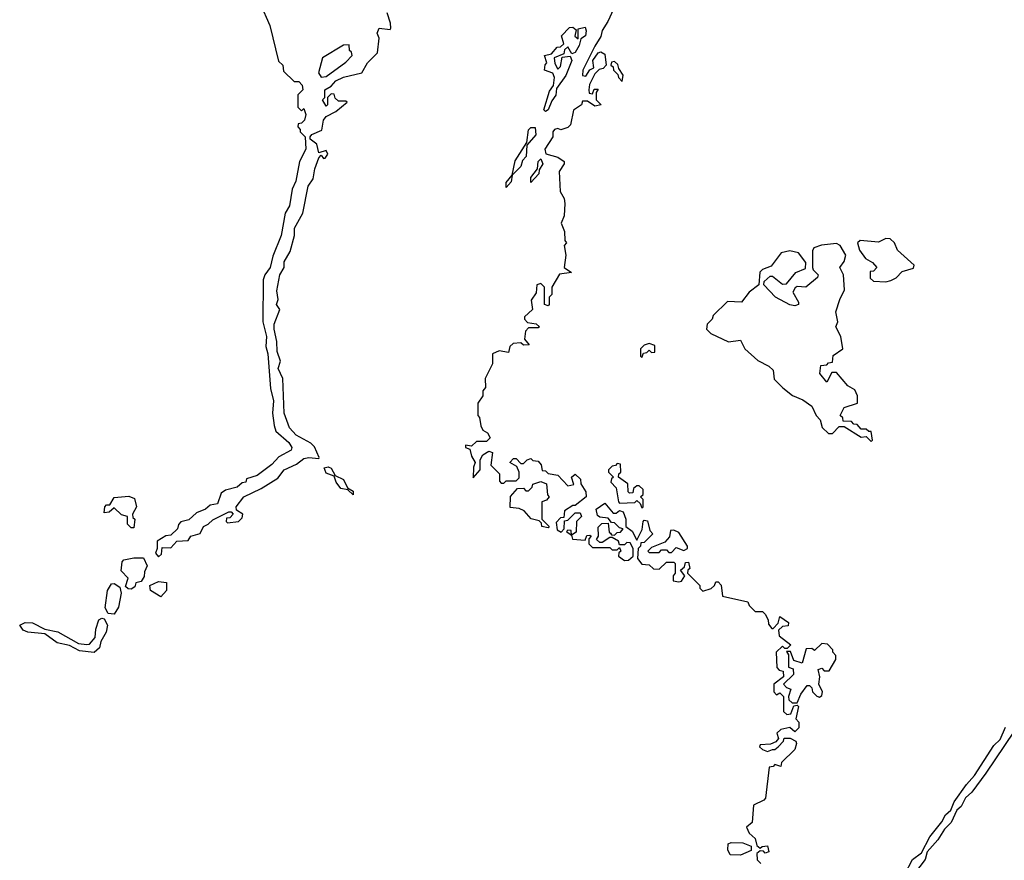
# Model space of a CAD drawing. Extents: x 2323203 to 2567568, y 883585 to 1022917.
# Tile 159 of 256: x 2506202 to 2510195, y 925691 to 929100. Entities that reach past the tile are written whole.
import ezdxf

# ---------------------------------------------------------------- set-up
doc = ezdxf.new("R2010")
doc.units = 0

msp = doc.modelspace()

# ---------------------------------------------------------------- linework, layer by layer
at = {"layer": '0CON10XD'}
for points in [[(2508624.6, 929175.4), (2508587.3, 929092.7), (2508563.7, 929056.3), (2508558.6, 929031.4), (2508535, 928992.5), (2508486.2, 928895), (2508484.1, 928874.1), (2508498.8, 928871.2), (2508514, 928896), (2508530, 928905), (2508526.2, 928935), (2508547.5, 928965), (2508559.3, 928969.3), (2508575, 928960), (2508580, 928915), (2508568.3, 928901.7), (2508551.7, 928898.3), (2508535, 928880), (2508513, 928837), (2508510, 928815), (2508511.7, 928801.7), (2508525, 928800), (2508531.7, 928818.3), (2508548.3, 928818.3), (2508540, 928805), (2508540, 928775), (2508560, 928755), (2508535, 928750), (2508505, 928770), (2508485, 928770), (2508480, 928755), (2508447.5, 928732.5), (2508436.4, 928673.6), (2508425, 928662.5), (2508396.4, 928653.6), (2508385, 928658.8), (2508371.2, 928655), (2508364.4, 928645), (2508363.8, 928625), (2508332.5, 928575), (2508336.4, 928556.4), (2508385, 928542.5), (2508410, 928525), (2508410, 928515), (2508390, 928485), (2508393.6, 928403.6), (2508410, 928375), (2508412.5, 928355), (2508410, 928305), (2508397.5, 928275), (2508411.7, 928241.7), (2508412.5, 928205), (2508420, 928195), (2508410, 928185), (2508417.5, 928145), (2508410, 928095), (2508440, 928075), (2508391.7, 928068.3), (2508360, 928015), (2508360, 927985), (2508350, 927975), (2508350, 927945), (2508345, 927940), (2508330, 927945), (2508330, 928015), (2508315, 928030), (2508300, 928025), (2508297, 927993), (2508277, 927963), (2508282.5, 927925), (2508250, 927895), (2508250, 927885), (2508261.7, 927871.7), (2508297, 927867), (2508310, 927855), (2508305, 927850), (2508265, 927850), (2508253, 927837), (2508250, 927805), (2508268.3, 927781.7), (2508245, 927780), (2508235, 927790), (2508203.6, 927786.4), (2508190, 927775), (2508185, 927750), (2508147, 927757), (2508120, 927745)], [(2507177.5, 929165), (2507217, 929077), (2507251.7, 928931.7), (2507270, 928915), (2507271.7, 928891.7), (2507315, 928850), (2507335, 928850), (2507347.5, 928835), (2507350, 928815), (2507330, 928795), (2507330, 928745), (2507345, 928730), (2507355, 928740), (2507362.5, 928715), (2507357, 928693), (2507345, 928680), (2507331.7, 928678.3), (2507330, 928665), (2507340, 928655), (2507340, 928645), (2507360, 928625), (2507363.3, 928575), (2507336.7, 928525), (2507322.5, 928445), (2507307, 928413), (2507296.2, 928345), (2507278.8, 928315), (2507263.3, 928225), (2507228.8, 928141.2), (2507218, 928095), (2507196.2, 928065), (2507190, 928045), (2507188.6, 927875), (2507203.3, 927815), (2507200, 927775), (2507208.6, 927745), (2507219.4, 927605), (2507231.9, 927555), (2507228.2, 927505), (2507234.4, 927454.4), (2507241.7, 927431.7), (2507294, 927385), (2507306, 927365), (2507303.3, 927355), (2507252.7, 927327.3), (2507225, 927296.7), (2507165, 927251.4), (2507121.7, 927238.3), (2507120, 927225), (2507105, 927222.5), (2507085, 927203.8), (2507037.5, 927192.5), (2507020, 927180), (2507005, 927136.7), (2506975, 927132), (2506955.5, 927114.5), (2506920, 927100), (2506888.3, 927071.7), (2506856.2, 927063.8), (2506846.7, 927053.3), (2506842.5, 927035), (2506815, 927010), (2506795, 927007.5), (2506760, 926985), (2506760, 926955), (2506753, 926937), (2506765, 926922.5), (2506777.9, 926932.1), (2506780.7, 926959.3), (2506815, 926958), (2506840, 926985), (2506885, 926987.5), (2506896.7, 927005), (2506933.9, 927016.1), (2506947.5, 927045), (2506966.2, 927053.8), (2506985, 927072.5), (2507050, 927105), (2507060, 927105), (2507067.5, 927095), (2507055, 927080), (2507041.7, 927078.3), (2507040, 927065), (2507045, 927060), (2507090, 927065), (2507105, 927080), (2507107.5, 927095), (2507081.7, 927111.7), (2507080, 927125), (2507112, 927165), (2507181.7, 927198.3), (2507248.8, 927241.2), (2507275, 927274.2), (2507325, 927298), (2507355, 927320), (2507375, 927324.2), (2507415, 927320), (2507417.5, 927325), (2507398.1, 927368.1), (2507382.9, 927382.9), (2507323.8, 927415), (2507296.2, 927445), (2507274.5, 927505), (2507270, 927645), (2507250, 927685), (2507260, 927715), (2507246.9, 927755), (2507245.5, 927795.6), (2507234, 927845), (2507234.4, 927865), (2507256.7, 927925), (2507243.8, 927945), (2507250.8, 927965), (2507245, 928000), (2507258, 928065), (2507274.5, 928095), (2507275, 928117.5), (2507299.7, 928160.3), (2507316.7, 928225), (2507316.7, 928255), (2507350, 928315), (2507372.5, 928425), (2507392.9, 928455), (2507398.8, 928495), (2507415, 928540), (2507425, 928550), (2507435, 928537.5), (2507441.7, 928538.3), (2507452.5, 928555), (2507445, 928570), (2507415, 928560), (2507406.7, 928595), (2507380, 928615), (2507380, 928625), (2507387.5, 928635), (2507428.1, 928651.9), (2507435, 928692.5), (2507445, 928707.5), (2507485, 928727.5), (2507530, 928765), (2507525, 928770), (2507495, 928770), (2507481.7, 928781.7), (2507478.3, 928798.3), (2507465, 928800), (2507450, 928785), (2507450, 928755), (2507445, 928750), (2507430, 928775), (2507440, 928785), (2507440, 928815), (2507465, 928830), (2507485, 928852.5), (2507515, 928867.5), (2507590, 928885), (2507613.3, 928925), (2507653.3, 928965), (2507660, 929025), (2507652.5, 929045), (2507660, 929065), (2507705, 929060), (2507707.5, 929065), (2507706.4, 929086.4), (2507692.3, 929127.7)], [(2508335, 928727.5), (2508327.5, 928735), (2508350.4, 928809.5), (2508367, 928833), (2508371.2, 928865), (2508365, 928882.5), (2508330, 928895), (2508333, 928917), (2508340, 928925), (2508330, 928955), (2508358.3, 928961.7), (2508381.7, 928988.3), (2508395, 928990), (2508408.3, 929001.7), (2508400, 929035), (2508431.7, 929068.3), (2508445, 929070), (2508458.3, 929058.3), (2508453, 929033), (2508467.5, 929022.5), (2508467.5, 929062.5), (2508495, 929070), (2508500, 929055), (2508496.9, 929035), (2508477.5, 929022.5), (2508471.2, 928995), (2508455, 928967.5), (2508441.7, 928961.7), (2508425, 928990), (2508411.7, 928978.3), (2508408.3, 928961.7), (2508370, 928945), (2508373, 928923), (2508385, 928900), (2508395, 928910), (2508401.7, 928948.3), (2508435, 928952.5), (2508440.8, 928935), (2508416.4, 928873.6), (2508379.3, 928820.7), (2508376.4, 928793.6), (2508359.6, 928770.5), (2508345, 928733.8), (2508335, 928727.5)], [(2507425, 928867.5), (2507445, 928870), (2507525, 928927.5), (2507550, 928955), (2507548.3, 928968.3), (2507540, 928975), (2507538.3, 928998.3), (2507515, 928996.7), (2507430, 928945), (2507413.9, 928883.9), (2507425, 928867.5)], [(2508645, 928850), (2508650, 928875), (2508631.7, 928901.7), (2508628.3, 928918.3), (2508615, 928930), (2508601.7, 928928.3), (2508600, 928915), (2508608.3, 928908.3), (2508610, 928895), (2508628.3, 928878.3), (2508630, 928865), (2508645, 928850)], [(2508175, 928420), (2508175, 928440), (2508200, 928470), (2508212.1, 928527.9), (2508258.3, 928601.7), (2508266.1, 928653.9), (2508275, 928663.3), (2508293, 928663), (2508295, 928633.3), (2508258.3, 928591.7), (2508255.6, 928545), (2508241.3, 928528.7), (2508234, 928505), (2508200, 928470), (2508195, 928442.5), (2508175, 928420)], [(2508275, 928440), (2508275, 928460), (2508302.5, 928495), (2508304.3, 928525), (2508316.1, 928536.1), (2508323.3, 928515), (2508308.3, 928491.7), (2508307.5, 928475), (2508275, 928440)], [(2509655, 927390), (2509660, 927395), (2509655, 927430), (2509645, 927430), (2509635, 927440), (2509615, 927440), (2509598.3, 927458.3), (2509585, 927460), (2509575, 927470), (2509541.7, 927471.7), (2509540, 927485), (2509530, 927495), (2509545, 927527.5), (2509600, 927545), (2509600, 927575), (2509589.3, 927599.3), (2509560, 927615), (2509515, 927670), (2509495, 927670), (2509475, 927630), (2509447.5, 927665), (2509451.7, 927698.3), (2509475, 927700), (2509481.7, 927708.3), (2509498.3, 927711.7), (2509501.7, 927738.3), (2509540, 927765), (2509532.5, 927815), (2509512.5, 927855), (2509520, 927875), (2509512.5, 927915), (2509527.5, 927965), (2509547.5, 928005), (2509542.5, 928065), (2509527.5, 928095), (2509545, 928120), (2509552.5, 928145), (2509530, 928185), (2509515, 928192.5), (2509453.9, 928186.1), (2509422.5, 928175), (2509417, 928163), (2509417.5, 928095), (2509420, 928085), (2509440, 928065), (2509437.5, 928055), (2509390, 928015), (2509355, 928017.5), (2509347, 928013), (2509337.5, 927995), (2509360, 927955), (2509360, 927945), (2509345, 927940), (2509325, 927944), (2509267.5, 927975), (2509220, 928025), (2509221.7, 928038.3), (2509245, 928060), (2509255, 928060), (2509295, 928027.5), (2509311.7, 928028.3), (2509350, 928075), (2509388.3, 928091.7), (2509390, 928115), (2509360, 928155), (2509325, 928162.5), (2509290, 928155), (2509249.3, 928100.7), (2509215, 928087.5), (2509203.9, 928076.1), (2509200, 928025), (2509160, 927995), (2509130, 927955), (2509073, 927957), (2509015, 927900), (2509010, 927885), (2508990, 927865), (2508987.5, 927845), (2509005, 927827.5), (2509076.7, 927793.3), (2509125, 927800), (2509142.5, 927765), (2509195, 927717.5), (2509240, 927695), (2509258.3, 927678.3), (2509261.7, 927641.7), (2509297, 927607), (2509336.4, 927576.4), (2509378.3, 927558.3), (2509415, 927532.5), (2509432.5, 927495), (2509447.7, 927477.7), (2509456.4, 927446.4), (2509481.7, 927421.7), (2509498.3, 927421.7), (2509525, 927450), (2509545, 927450), (2509615, 927407.5), (2509635, 927410), (2509655, 927390)], [(2509715, 928037.5), (2509735, 928042.5), (2509756.4, 928053.6), (2509781.2, 928078.8), (2509827, 928093), (2509830, 928105), (2509762.5, 928165), (2509750, 928195), (2509731.7, 928211.7), (2509715, 928212.5), (2509685, 928197.5), (2509610, 928205), (2509600, 928195), (2509607.5, 928165), (2509631.7, 928131.7), (2509660, 928115), (2509677.5, 928095), (2509665, 928080), (2509651.7, 928078.3), (2509651.7, 928051.7), (2509665, 928040), (2509715, 928037.5)], [(2508725, 927730), (2508731.7, 927748.3), (2508745, 927750), (2508755, 927760), (2508765, 927750), (2508778.3, 927751.7), (2508778.3, 927778.3), (2508755, 927787.5), (2508735, 927780), (2508720, 927765), (2508720, 927735), (2508725, 927730)], [(2508120, 927745), (2508120, 927705), (2508090, 927645), (2508091.7, 927608.3), (2508080, 927595), (2508080, 927575), (2508060, 927545), (2508060, 927495), (2508067, 927487), (2508073, 927453), (2508080, 927435), (2508100, 927425), (2508110, 927405), (2508095, 927390), (2508055, 927390), (2508035, 927370), (2508010, 927375), (2508010, 927365), (2508028.3, 927358.3), (2508035, 927330), (2508050, 927305), (2508042.5, 927285), (2508041.7, 927241.7), (2508070, 927275), (2508070, 927315), (2508080, 927335), (2508105, 927350), (2508120, 927345), (2508113, 927293), (2508148.3, 927258.3), (2508148.3, 927228.3), (2508155, 927220), (2508165, 927220), (2508175, 927230), (2508215, 927230), (2508228.3, 927241.7), (2508227.5, 927265), (2508218.3, 927288.3), (2508190, 927305), (2508205, 927320), (2508215, 927320), (2508235, 927300), (2508245, 927300), (2508260, 927315), (2508275, 927320), (2508283, 927313), (2508305, 927310), (2508317.5, 927295), (2508321.7, 927271.7), (2508335, 927270), (2508345, 927260), (2508385, 927252.5), (2508425, 927210), (2508450, 927215), (2508440, 927245), (2508455, 927257.5), (2508477, 927237), (2508478.3, 927218.3), (2508497.5, 927185), (2508500, 927165), (2508455, 927130), (2508445, 927130), (2508411.7, 927108.3), (2508408.3, 927081.7), (2508395, 927080), (2508378.3, 927061.7), (2508381.7, 927031.7), (2508398.3, 927021.7), (2508410, 927035), (2508411.7, 927068.3), (2508425, 927070), (2508455, 927100), (2508475, 927100), (2508480, 927085), (2508460, 927065), (2508458.3, 927021.7), (2508440, 927010), (2508438.3, 927028.3), (2508425, 927030), (2508420, 927025), (2508440, 927010), (2508443.6, 926993.6), (2508495, 926990), (2508501.7, 927008.3), (2508515, 927010), (2508520, 927005), (2508510, 926995), (2508510, 926975), (2508525, 926960), (2508595, 926960), (2508605, 926950), (2508625, 926950), (2508635, 926960), (2508640, 926945), (2508631.7, 926938.3), (2508630, 926925), (2508655, 926907.5), (2508671.7, 926908.3), (2508690, 926925), (2508690, 926955), (2508678.3, 926978.3), (2508665, 926980), (2508655, 926970), (2508635, 926970), (2508630, 926985), (2508605, 927000), (2508595, 927000), (2508565, 926980), (2508555, 926980), (2508541.7, 926991.7), (2508550, 927005), (2508548.3, 927041.7), (2508563, 927057), (2508588.3, 927058.3), (2508592.5, 927022.5), (2508598.3, 927018.3), (2508601.7, 927011.7), (2508615, 927010), (2508625, 927020), (2508638.3, 927021.7), (2508650, 927035), (2508635, 927040), (2508615, 927060), (2508601.7, 927061.7), (2508588.3, 927078.3), (2508555, 927082.5), (2508545, 927090), (2508540, 927115), (2508575, 927140), (2508608.3, 927098.3), (2508621.7, 927098.3), (2508635, 927110), (2508650, 927105), (2508660, 927075), (2508660, 927045), (2508686.4, 927026.4), (2508705, 926990), (2508727, 927033), (2508730, 927065), (2508735, 927070), (2508748.3, 927068.3), (2508758.3, 927028.3), (2508770, 927015), (2508735, 926980), (2508721.7, 926978.3), (2508720, 926965), (2508710, 926955), (2508707.5, 926915), (2508725, 926892.5), (2508755, 926890), (2508773, 926873), (2508795, 926872.5), (2508825, 926900), (2508855, 926900), (2508860, 926895), (2508860, 926855), (2508852.5, 926845), (2508852.5, 926825), (2508875, 926820), (2508886.4, 926823.6), (2508900, 926845), (2508881.7, 926868.3), (2508898.3, 926881.7), (2508901.7, 926898.3), (2508915, 926900), (2508920, 926875), (2508911.7, 926868.3), (2508910, 926855), (2508960, 926805), (2508960, 926795), (2508973, 926783), (2509007, 926793), (2509020, 926805), (2509025, 926820), (2509035, 926820), (2509047, 926807), (2509051.7, 926761.7), (2509155, 926740), (2509160, 926725), (2509185, 926700), (2509215, 926700), (2509225, 926690), (2509237, 926667), (2509238.3, 926648.3), (2509251.7, 926631.7), (2509258.3, 926631.7), (2509277.5, 926652.5), (2509285, 926680), (2509320, 926655), (2509318.3, 926641.7), (2509295, 926640), (2509280, 926625), (2509281.7, 926601.7), (2509330, 926565), (2509315, 926550), (2509305, 926550), (2509295, 926560), (2509270, 926535), (2509273, 926473), (2509281.7, 926461.7), (2509298.3, 926458.3), (2509300, 926435), (2509260, 926405), (2509260, 926375), (2509271.7, 926361.7), (2509285, 926370), (2509300, 926355), (2509300, 926295), (2509313, 926283), (2509330, 926285), (2509341.7, 926318.3), (2509355, 926320), (2509360, 926315), (2509350, 926265), (2509361.7, 926251.7), (2509361.7, 926228.3), (2509345, 926212.5), (2509325, 926230), (2509288.3, 926221.7), (2509273, 926207), (2509280, 926185), (2509268.3, 926171.7), (2509247.5, 926162.5), (2509205, 926160), (2509201.7, 926151.7), (2509215, 926140), (2509235, 926132.5), (2509255, 926140), (2509265, 926140), (2509278.3, 926151.7), (2509300, 926175), (2509303, 926187), (2509327, 926187), (2509350, 926175), (2509352.5, 926165), (2509345, 926140), (2509291.7, 926088.3), (2509288.3, 926071.7), (2509265, 926080), (2509258.3, 926071.7), (2509241.7, 926068.3), (2509226.4, 925943.6), (2509220, 925935), (2509177.5, 925915), (2509172.5, 925845), (2509150, 925825), (2509160.7, 925800.7), (2509185, 925780), (2509191.7, 925751.7), (2509205, 925740), (2509213, 925747), (2509235, 925750), (2509240, 925725), (2509225, 925720), (2509218.3, 925728.3), (2509205, 925730), (2509191.7, 925718.3), (2509193, 925693), (2509208.3, 925678.3)], [(2508725, 927120), (2508730, 927125), (2508730, 927155), (2508720, 927165), (2508730, 927175), (2508730, 927195), (2508715, 927210), (2508705, 927210), (2508691.7, 927198.3), (2508688.3, 927181.7), (2508675, 927180), (2508670, 927185), (2508668.3, 927218.3), (2508630, 927245), (2508631.7, 927258.3), (2508640, 927265), (2508638.3, 927298.3), (2508625, 927300), (2508618.3, 927291.7), (2508605, 927290), (2508590, 927275), (2508590, 927265), (2508610, 927245), (2508601.7, 927238.3), (2508600, 927225), (2508621.7, 927201.7), (2508630, 927145), (2508635, 927140), (2508697.5, 927142.5), (2508705, 927150), (2508718.3, 927138.3), (2508725, 927120)], [(2507555, 927173.3), (2507533, 927193), (2507505, 927199.2), (2507485.8, 927225), (2507478.3, 927248.3), (2507445, 927261.2), (2507437.5, 927282.5), (2507453.6, 927286.4), (2507465, 927281.2), (2507481.7, 927251.7), (2507515.7, 927235.7), (2507531.2, 927201.2), (2507555, 927187.5), (2507555, 927173.3)], [(2508345, 927040), (2508320, 927045), (2508318.3, 927058.3), (2508308.3, 927068.3), (2508276.4, 927076.4), (2508248.3, 927108.3), (2508227.5, 927117.5), (2508191.7, 927121.7), (2508193, 927167), (2508221.7, 927198.3), (2508245, 927200), (2508255, 927190), (2508265, 927190), (2508280, 927205), (2508283, 927217), (2508315, 927227.5), (2508338.3, 927218.3), (2508343.3, 927173.3), (2508350, 927165), (2508338.3, 927151.7), (2508320, 927145), (2508320, 927075), (2508350, 927045), (2508345, 927040)], [(2506665, 927040), (2506655, 927040), (2506640, 927055), (2506640, 927085), (2506615, 927092.5), (2506585, 927120), (2506565, 927103.3), (2506545, 927100), (2506547.5, 927125), (2506555, 927132.5), (2506567.5, 927132.5), (2506585, 927162.5), (2506645, 927167.5), (2506668.3, 927158.3), (2506676, 927125), (2506660, 927095), (2506661.7, 927081.7), (2506670, 927075), (2506665, 927040)], [(2508845, 926940), (2508865, 926960), (2508895, 926947.5), (2508910, 926955), (2508910, 926965), (2508875, 927020), (2508855, 927030), (2508841.7, 927028.3), (2508837.5, 927002.5), (2508818.3, 926981.7), (2508765, 926960), (2508750, 926945), (2508755, 926940), (2508795, 926940), (2508805, 926950), (2508825, 926950), (2508835, 926940), (2508845, 926940)], [(2506655, 926791.2), (2506642.3, 926792.3), (2506632, 926802), (2506642.5, 926835), (2506613.8, 926865), (2506618.3, 926901.7), (2506625, 926910), (2506665, 926917.5), (2506705, 926917.5), (2506720, 926885), (2506708.3, 926861.7), (2506707.3, 926842.7), (2506695, 926822.5), (2506674, 926816), (2506669.3, 926800.7), (2506655, 926791.2)], [(2506775, 926760), (2506732.5, 926785), (2506730, 926805), (2506765, 926822.5), (2506798.3, 926818.3), (2506797.5, 926785), (2506775, 926760)], [(2506585, 926690), (2506561.7, 926691.7), (2506548.8, 926715), (2506558.8, 926785), (2506575, 926812.5), (2506585, 926813.3), (2506608.3, 926798.3), (2506613.8, 926775), (2506602.9, 926717.1), (2506585, 926690)], [(2506505, 926534.3), (2506445, 926540.8), (2506405, 926562), (2506355, 926573.3), (2506305, 926610), (2506235, 926615.8), (2506216.7, 926625), (2506202.5, 926645), (2506225, 926656.2), (2506255, 926654), (2506305, 926628.8), (2506357.7, 926617.7), (2506440.4, 926570.5), (2506475, 926566), (2506485, 926568), (2506508, 926595), (2506510.9, 926629.1), (2506523.8, 926666.2), (2506535, 926672.5), (2506545, 926670), (2506559.2, 926645), (2506553.6, 926616.4), (2506532.1, 926577.9), (2506526.5, 926553.5), (2506505, 926534.3)], [(2509355, 926330), (2509370, 926365), (2509395, 926400), (2509405, 926400), (2509415, 926390), (2509417.5, 926375), (2509435, 926357.5), (2509445, 926352.5), (2509455, 926360), (2509457.5, 926375), (2509442.5, 926405), (2509447.5, 926435), (2509440, 926465), (2509455, 926470), (2509465, 926460), (2509485, 926460), (2509512.5, 926505), (2509511.7, 926521.7), (2509500, 926535), (2509500, 926545), (2509478.3, 926568.3), (2509455, 926570), (2509425, 926542.5), (2509415, 926550), (2509391.7, 926548.3), (2509375, 926490), (2509341.7, 926501.7), (2509328.3, 926538.3), (2509311.7, 926538.3), (2509320, 926525), (2509320, 926475), (2509338.3, 926468.3), (2509340, 926445), (2509300, 926405), (2509311.7, 926391.7), (2509330, 926385), (2509320, 926355), (2509321.7, 926341.7), (2509335, 926330), (2509355, 926330)], [(2510383.3, 926435), (2510120, 926045), (2510063, 925967), (2510037.5, 925945), (2510020.4, 925909.5), (2510002.5, 925895), (2509980, 925845), (2509951.9, 925818.1), (2509925.7, 925774.3), (2509882.5, 925725), (2509873.8, 925695), (2509805, 925603.8)], [(2509791.2, 925635), (2509823.3, 925695), (2509858.8, 925721.2), (2509893, 925787), (2509942.3, 925847.7), (2509956.7, 925875), (2509977.5, 925895), (2509992.3, 925927.7), (2510041.2, 925998.8), (2510073.8, 926035), (2510152.7, 926157.3), (2510178.8, 926181.2), (2510199.3, 926230.7)], [(2509125, 925712.5), (2509083.6, 925713.6), (2509073.6, 925733.6), (2509075, 925757.5), (2509087, 925763), (2509135, 925762.5), (2509168.3, 925748.3), (2509168.3, 925731.7), (2509125, 925712.5)]]:
    msp.add_lwpolyline(points, dxfattribs=at)

doc.saveas('drawing.dxf')
